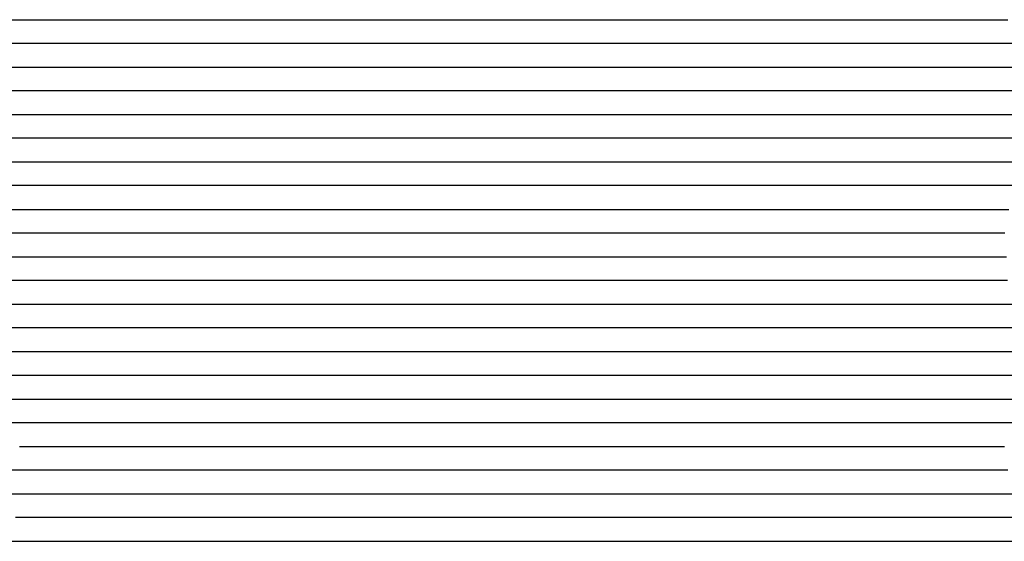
# Model space of a CAD drawing. Extents: x -4 to 4.3, y -2 to 2.5.
# Tile 63 of 108: x 0.67 to 1.19, y -0.6 to -0.32. Entities that reach past the tile are written whole.
import ezdxf

# ---------------------------------------------------------------- set-up
doc = ezdxf.new("R2010")
doc.units = 0

msp = doc.modelspace()

# ---------------------------------------------------------------- linework, layer by layer
at = {"layer": 'Default', "color": 72, "linetype": 'CONTINUOUS'}
for p, q in [((0.544676, -0.32496, -0.040508), (0.950924, -0.32496, -0.040503)), ((0.950924, -0.32496, -0.040503), (0.966549, -0.32496, -0.04088)), ((0.966549, -0.32496, -0.04088), (0.98217, -0.32496, -0.042197)), ((0.98217, -0.32496, -0.042197), (0.997739, -0.32496, -0.04436)), ((0.997739, -0.32496, -0.04436), (1.013216, -0.32496, -0.047327)), ((1.013216, -0.32496, -0.047327), (1.028561, -0.32496, -0.051466)), ((1.028561, -0.32496, -0.051466), (1.043647, -0.32496, -0.056231)), ((1.043647, -0.32496, -0.056231), (1.058547, -0.32496, -0.062305)), ((1.058547, -0.32496, -0.062305), (1.073015, -0.32496, -0.068902)), ((1.073015, -0.32496, -0.068902), (1.087232, -0.32496, -0.076834)), ((1.087232, -0.32496, -0.076834), (1.100877, -0.32496, -0.085346)), ((1.100877, -0.32496, -0.085346), (1.114134, -0.32496, -0.094912)), ((1.114134, -0.32496, -0.094912), (1.126805, -0.32496, -0.105386)), ((1.126805, -0.32496, -0.105386), (1.138848, -0.32496, -0.116326)), ((1.138848, -0.32496, -0.116326), (1.150414, -0.32496, -0.128431)), ((1.150414, -0.32496, -0.128431), (1.155811, -0.32496, -0.133402)), ((1.155811, -0.32496, -0.133402), (1.158509, -0.32496, -0.130181)), ((1.158509, -0.32496, -0.130181), (1.161208, -0.32496, -0.12597)), ((1.161208, -0.32496, -0.12597), (1.169638, -0.32496, -0.115554)), ((1.169638, -0.32496, -0.115554), (1.179468, -0.32496, -0.10439)), ((1.179468, -0.32496, -0.10439), (1.189794, -0.32496, -0.093793)), ((0.962886, -0.33746, -0.040583), (0.556664, -0.33746, -0.0405)), ((0.978428, -0.33746, -0.041509), (0.962886, -0.33746, -0.040583)), ((0.993805, -0.33746, -0.043106), (0.978428, -0.33746, -0.041509)), ((1.009048, -0.33746, -0.045853), (0.993805, -0.33746, -0.043106)), ((1.024019, -0.33746, -0.049224), (1.009048, -0.33746, -0.045853)), ((1.038778, -0.33746, -0.053636), (1.024019, -0.33746, -0.049224)), ((1.053118, -0.33746, -0.05862), (1.038778, -0.33746, -0.053636)), ((1.067218, -0.33746, -0.064722), (1.053118, -0.33746, -0.05862)), ((1.080813, -0.33746, -0.071214), (1.067218, -0.33746, -0.064722)), ((1.093879, -0.33746, -0.078616), (1.080813, -0.33746, -0.071214)), ((1.106591, -0.33746, -0.086952), (1.093879, -0.33746, -0.078616)), ((1.118701, -0.33746, -0.095607), (1.106591, -0.33746, -0.086952)), ((1.130194, -0.33746, -0.104978), (1.118701, -0.33746, -0.095607)), ((1.141082, -0.33746, -0.115005), (1.130194, -0.33746, -0.104978)), ((1.151397, -0.33746, -0.125623), (1.141082, -0.33746, -0.115005)), ((1.156149, -0.33746, -0.131029), (1.151397, -0.33746, -0.125623)), ((1.1609, -0.33746, -0.13151), (1.156149, -0.33746, -0.131029)), ((1.171157, -0.33746, -0.118124), (1.1609, -0.33746, -0.13151)), ((1.182142, -0.33746, -0.105499), (1.171157, -0.33746, -0.118124)), ((1.193652, -0.33746, -0.093857), (1.182142, -0.33746, -0.105499)), ((0.559749, -0.34996, -0.040656), (0.950366, -0.34996, -0.0405)), ((0.950366, -0.34996, -0.0405), (0.965991, -0.34996, -0.040628)), ((0.965991, -0.34996, -0.040628), (0.981616, -0.34996, -0.041421)), ((0.981616, -0.34996, -0.041421), (0.99722, -0.34996, -0.043265)), ((0.99722, -0.34996, -0.043265), (1.012737, -0.34996, -0.045772)), ((1.012737, -0.34996, -0.045772), (1.028162, -0.34996, -0.049466)), ((1.028162, -0.34996, -0.049466), (1.043358, -0.34996, -0.053908)), ((1.043358, -0.34996, -0.053908), (1.058355, -0.34996, -0.059407)), ((1.058355, -0.34996, -0.059407), (1.073025, -0.34996, -0.065698)), ((1.073025, -0.34996, -0.065698), (1.087385, -0.34996, -0.072856)), ((1.087385, -0.34996, -0.072856), (1.101369, -0.34996, -0.080924)), ((1.101369, -0.34996, -0.080924), (1.114903, -0.34996, -0.090157)), ((1.114903, -0.34996, -0.090157), (1.127811, -0.34996, -0.099788)), ((1.127811, -0.34996, -0.099788), (1.140334, -0.34996, -0.110651)), ((1.140334, -0.34996, -0.110651), (1.163168, -0.34996, -0.134046)), ((1.163168, -0.34996, -0.134046), (1.165865, -0.34996, -0.130522)), ((1.165865, -0.34996, -0.130522), (1.168563, -0.34996, -0.126534)), ((1.168563, -0.34996, -0.126534), (1.183833, -0.34996, -0.108378)), ((1.183833, -0.34996, -0.108378), (1.193992, -0.34996, -0.097437)), ((0.971064, -0.36246, -0.040656), (0.596102, -0.36246, -0.0405)), ((0.986596, -0.36246, -0.041728), (0.971064, -0.36246, -0.040656)), ((1.001986, -0.36246, -0.043407), (0.986596, -0.36246, -0.041728)), ((1.017219, -0.36246, -0.046081), (1.001986, -0.36246, -0.043407)), ((1.032196, -0.36246, -0.0495), (1.017219, -0.36246, -0.046081)), ((1.046925, -0.36246, -0.053879), (1.032196, -0.36246, -0.0495)), ((1.061253, -0.36246, -0.058952), (1.046925, -0.36246, -0.053879)), ((1.075313, -0.36246, -0.06507), (1.061253, -0.36246, -0.058952)), ((1.08886, -0.36246, -0.071636), (1.075313, -0.36246, -0.06507)), ((1.101976, -0.36246, -0.079175), (1.08886, -0.36246, -0.071636)), ((1.11467, -0.36246, -0.087394), (1.101976, -0.36246, -0.079175)), ((1.126762, -0.36246, -0.096072), (1.11467, -0.36246, -0.087394)), ((1.138229, -0.36246, -0.105455), (1.126762, -0.36246, -0.096072)), ((1.149197, -0.36246, -0.115608), (1.138229, -0.36246, -0.105455)), ((1.156205, -0.36246, -0.122719), (1.149197, -0.36246, -0.115608)), ((1.15971, -0.36246, -0.126585), (1.156205, -0.36246, -0.122719)), ((1.161462, -0.36246, -0.128795), (1.15971, -0.36246, -0.126585)), ((1.163214, -0.36246, -0.130788), (1.161462, -0.36246, -0.128795)), ((1.173091, -0.36246, -0.125923), (1.163214, -0.36246, -0.130788)), ((1.183506, -0.36246, -0.113158), (1.173091, -0.36246, -0.125923)), ((1.194609, -0.36246, -0.100741), (1.183506, -0.36246, -0.113158)), ((0.587701, -0.37496, -0.040732), (0.962686, -0.37496, -0.040501)), ((0.962686, -0.37496, -0.040501), (0.978311, -0.37496, -0.040781)), ((0.978311, -0.37496, -0.040781), (0.993934, -0.37496, -0.041948)), ((0.993934, -0.37496, -0.041948), (1.009515, -0.37496, -0.043928)), ((1.009515, -0.37496, -0.043928), (1.025016, -0.37496, -0.04706)), ((1.025016, -0.37496, -0.04706), (1.040331, -0.37496, -0.050804)), ((1.040331, -0.37496, -0.050804), (1.055509, -0.37496, -0.055577)), ((1.055509, -0.37496, -0.055577), (1.070415, -0.37496, -0.061199)), ((1.070415, -0.37496, -0.061199), (1.085034, -0.37496, -0.067829)), ((1.085034, -0.37496, -0.067829), (1.099264, -0.37496, -0.075272)), ((1.099264, -0.37496, -0.075272), (1.11311, -0.37496, -0.083904)), ((1.11311, -0.37496, -0.083904), (1.126369, -0.37496, -0.09298)), ((1.126369, -0.37496, -0.09298), (1.139263, -0.37496, -0.103303)), ((1.139263, -0.37496, -0.103303), (1.15146, -0.37496, -0.114596)), ((1.15146, -0.37496, -0.114596), (1.162925, -0.37496, -0.126193)), ((1.162925, -0.37496, -0.126193), (1.168418, -0.37496, -0.132475)), ((1.168418, -0.37496, -0.132475), (1.171164, -0.37496, -0.133844)), ((1.171164, -0.37496, -0.133844), (1.173911, -0.37496, -0.129958)), ((1.173911, -0.37496, -0.129958), (1.182928, -0.37496, -0.118346)), ((1.182928, -0.37496, -0.118346), (1.192513, -0.37496, -0.107144)), ((0.954773, -0.38746, -0.0405), (0.626648, -0.38746, -0.0405)), ((0.985961, -0.38746, -0.041057), (0.954773, -0.38746, -0.0405)), ((1.001431, -0.38746, -0.042335), (0.985961, -0.38746, -0.041057)), ((1.016732, -0.38746, -0.044507), (1.001431, -0.38746, -0.042335)), ((1.031854, -0.38746, -0.047634), (1.016732, -0.38746, -0.044507)), ((1.046683, -0.38746, -0.051489), (1.031854, -0.38746, -0.047634)), ((1.061241, -0.38746, -0.056323), (1.046683, -0.38746, -0.051489)), ((1.075453, -0.38746, -0.061865), (1.061241, -0.38746, -0.056323)), ((1.08927, -0.38746, -0.068175), (1.075453, -0.38746, -0.061865)), ((1.102709, -0.38746, -0.075271), (1.08927, -0.38746, -0.068175)), ((1.115587, -0.38746, -0.082911), (1.102709, -0.38746, -0.075271)), ((1.127877, -0.38746, -0.091355), (1.115587, -0.38746, -0.082911)), ((1.139587, -0.38746, -0.100548), (1.127877, -0.38746, -0.091355)), ((1.15079, -0.38746, -0.110445), (1.139587, -0.38746, -0.100548)), ((1.167209, -0.38746, -0.126752), (1.15079, -0.38746, -0.110445)), ((1.169988, -0.38746, -0.13028), (1.167209, -0.38746, -0.126752)), ((1.172766, -0.38746, -0.133251), (1.169988, -0.38746, -0.13028)), ((1.182636, -0.38746, -0.123498), (1.172766, -0.38746, -0.133251)), ((1.193237, -0.38746, -0.110488), (1.182636, -0.38746, -0.123498)), ((0.607785, -0.39996, -0.041067), (0.967124, -0.39996, -0.0405)), ((0.967124, -0.39996, -0.0405), (0.982749, -0.39996, -0.040716)), ((0.982749, -0.39996, -0.040716), (0.998373, -0.39996, -0.041668)), ((0.998373, -0.39996, -0.041668), (1.013969, -0.39996, -0.043606)), ((1.013969, -0.39996, -0.043606), (1.029475, -0.39996, -0.046298)), ((1.029475, -0.39996, -0.046298), (1.044869, -0.39996, -0.049937)), ((1.044869, -0.39996, -0.049937), (1.060075, -0.39996, -0.054598)), ((1.060075, -0.39996, -0.054598), (1.075014, -0.39996, -0.060031)), ((1.075014, -0.39996, -0.060031), (1.089698, -0.39996, -0.066593)), ((1.089698, -0.39996, -0.066593), (1.103964, -0.39996, -0.073868)), ((1.103964, -0.39996, -0.073868), (1.117883, -0.39996, -0.082192)), ((1.117883, -0.39996, -0.082192), (1.131293, -0.39996, -0.091299)), ((1.131293, -0.39996, -0.091299), (1.144219, -0.39996, -0.101181)), ((1.144219, -0.39996, -0.101181), (1.156632, -0.39996, -0.112229)), ((1.156632, -0.39996, -0.112229), (1.168304, -0.39996, -0.124239)), ((1.168304, -0.39996, -0.124239), (1.179193, -0.39996, -0.13342)), ((1.179193, -0.39996, -0.13342), (1.180687, -0.39996, -0.13169)), ((1.180687, -0.39996, -0.13169), (1.18218, -0.39996, -0.129239)), ((1.18218, -0.39996, -0.129239), (1.185166, -0.39996, -0.124954)), ((1.185166, -0.39996, -0.124954), (1.201168, -0.39996, -0.106148)), ((0.988618, -0.41246, -0.040733), (0.660534, -0.41246, -0.0405)), ((1.004116, -0.41246, -0.041829), (0.988618, -0.41246, -0.040733)), ((1.01948, -0.41246, -0.043805), (1.004116, -0.41246, -0.041829)), ((1.034627, -0.41246, -0.046607), (1.01948, -0.41246, -0.043805)), ((1.049608, -0.41246, -0.050399), (1.034627, -0.41246, -0.046607)), ((1.064238, -0.41246, -0.054736), (1.049608, -0.41246, -0.050399)), ((1.078601, -0.41246, -0.060122), (1.064238, -0.41246, -0.054736)), ((1.092548, -0.41246, -0.066096), (1.078601, -0.41246, -0.060122)), ((1.105964, -0.41246, -0.072871), (1.092548, -0.41246, -0.066096)), ((1.119081, -0.41246, -0.080704), (1.105964, -0.41246, -0.072871)), ((1.131618, -0.41246, -0.088818), (1.119081, -0.41246, -0.080704)), ((1.143552, -0.41246, -0.097695), (1.131618, -0.41246, -0.088818)), ((1.154871, -0.41246, -0.107259), (1.143552, -0.41246, -0.097695)), ((1.165521, -0.41246, -0.117396), (1.154871, -0.41246, -0.107259)), ((1.180844, -0.41246, -0.133931), (1.165521, -0.41246, -0.117396)), ((1.185666, -0.41246, -0.129586), (1.180844, -0.41246, -0.133931)), ((1.196065, -0.41246, -0.11633), (1.185666, -0.41246, -0.129586)), ((0.651797, -0.42496, -0.04077), (0.979914, -0.42496, -0.040511)), ((0.979914, -0.42496, -0.040511), (0.995539, -0.42496, -0.040924)), ((0.995539, -0.42496, -0.040924), (1.011158, -0.42496, -0.042253)), ((1.011158, -0.42496, -0.042253), (1.026727, -0.42496, -0.044326)), ((1.026727, -0.42496, -0.044326), (1.042215, -0.42496, -0.047437)), ((1.042215, -0.42496, -0.047437), (1.057534, -0.42496, -0.05148)), ((1.057534, -0.42496, -0.05148), (1.072642, -0.42496, -0.056387)), ((1.072642, -0.42496, -0.056387), (1.087503, -0.42496, -0.062352)), ((1.087503, -0.42496, -0.062352), (1.102003, -0.42496, -0.068951)), ((1.102003, -0.42496, -0.068951), (1.116225, -0.42496, -0.076704)), ((1.116225, -0.42496, -0.076704), (1.129943, -0.42496, -0.085135)), ((1.129943, -0.42496, -0.085135), (1.143255, -0.42496, -0.094548)), ((1.143255, -0.42496, -0.094548), (1.156013, -0.42496, -0.105116)), ((1.156013, -0.42496, -0.105116), (1.168046, -0.42496, -0.11627)), ((1.168046, -0.42496, -0.11627), (1.179505, -0.42496, -0.128215)), ((1.179505, -0.42496, -0.128215), (1.184914, -0.42496, -0.134617)), ((1.184914, -0.42496, -0.134617), (1.187618, -0.42496, -0.132698)), ((1.187618, -0.42496, -0.132698), (1.190322, -0.42496, -0.128599)), ((0.684175, -0.43746, -0.040532), (0.637316, -0.43746, -0.04231)), ((0.996628, -0.43746, -0.040801), (0.684175, -0.43746, -0.040532)), ((1.012116, -0.43746, -0.041965), (0.996628, -0.43746, -0.040801)), ((1.027499, -0.43746, -0.044014), (1.012116, -0.43746, -0.041965)), ((1.042641, -0.43746, -0.046712), (1.027499, -0.43746, -0.044014)), ((1.057614, -0.43746, -0.050523), (1.042641, -0.43746, -0.046712)), ((1.072215, -0.43746, -0.054879), (1.057614, -0.43746, -0.050523)), ((1.086549, -0.43746, -0.060339), (1.072215, -0.43746, -0.054879)), ((1.100462, -0.43746, -0.066376), (1.086549, -0.43746, -0.060339)), ((1.113864, -0.43746, -0.073227), (1.100462, -0.43746, -0.066376)), ((1.126973, -0.43746, -0.081083), (1.113864, -0.43746, -0.073227)), ((1.139499, -0.43746, -0.089208), (1.126973, -0.43746, -0.081083)), ((1.151421, -0.43746, -0.098099), (1.139499, -0.43746, -0.089208)), ((1.162728, -0.43746, -0.107676), (1.151421, -0.43746, -0.098099)), ((1.173412, -0.43746, -0.117866), (1.162728, -0.43746, -0.107676)), ((1.183467, -0.43746, -0.128598), (1.173412, -0.43746, -0.117866)), ((1.185876, -0.43746, -0.131463), (1.183467, -0.43746, -0.128598)), ((1.188286, -0.43746, -0.134003), (1.185876, -0.43746, -0.131463)), ((0.646797, -0.44996, -0.042958), (0.693567, -0.44996, -0.040744)), ((0.693567, -0.44996, -0.040744), (0.990431, -0.44996, -0.040525)), ((0.990431, -0.44996, -0.040525), (1.006056, -0.44996, -0.041095)), ((1.006056, -0.44996, -0.041095), (1.021671, -0.44996, -0.042517)), ((1.021671, -0.44996, -0.042517), (1.037231, -0.44996, -0.045019)), ((1.037231, -0.44996, -0.045019), (1.052658, -0.44996, -0.048207)), ((1.052658, -0.44996, -0.048207), (1.06796, -0.44996, -0.052488)), ((1.06796, -0.44996, -0.052488), (1.083007, -0.44996, -0.057481)), ((1.083007, -0.44996, -0.057481), (1.097837, -0.44996, -0.063523)), ((1.097837, -0.44996, -0.063523), (1.112307, -0.44996, -0.070384)), ((1.112307, -0.44996, -0.070384), (1.126425, -0.44996, -0.078365)), ((1.126425, -0.44996, -0.078365), (1.140028, -0.44996, -0.086927)), ((1.140028, -0.44996, -0.086927), (1.153251, -0.44996, -0.096745)), ((1.153251, -0.44996, -0.096745), (1.165796, -0.44996, -0.10731)), ((1.165796, -0.44996, -0.10731), (1.177747, -0.44996, -0.118473)), ((1.177747, -0.44996, -0.118473), (1.189166, -0.44996, -0.130762)), ((0.690156, -0.46246, -0.041447), (0.643368, -0.46246, -0.04503)), ((0.737029, -0.46246, -0.040505), (0.690156, -0.46246, -0.041447)), ((1.002615, -0.46246, -0.040766), (0.737029, -0.46246, -0.040505)), ((1.018131, -0.46246, -0.041822), (1.002615, -0.46246, -0.040766)), ((1.033502, -0.46246, -0.043652), (1.018131, -0.46246, -0.041822)), ((1.048684, -0.46246, -0.046423), (1.033502, -0.46246, -0.043652)), ((1.063632, -0.46246, -0.05006), (1.048684, -0.46246, -0.046423)), ((1.078289, -0.46246, -0.05452), (1.063632, -0.46246, -0.05006)), ((1.092611, -0.46246, -0.059811), (1.078289, -0.46246, -0.05452)), ((1.10661, -0.46246, -0.065917), (1.092611, -0.46246, -0.059811)), ((1.120081, -0.46246, -0.072594), (1.10661, -0.46246, -0.065917)), ((1.133208, -0.46246, -0.08031), (1.120081, -0.46246, -0.072594)), ((1.145802, -0.46246, -0.088441), (1.133208, -0.46246, -0.08031)), ((1.157793, -0.46246, -0.097246), (1.145802, -0.46246, -0.088441)), ((1.169163, -0.46246, -0.106745), (1.157793, -0.46246, -0.097246)), ((1.179922, -0.46246, -0.116888), (1.169163, -0.46246, -0.106745)), ((1.189677, -0.46246, -0.12716), (1.179922, -0.46246, -0.116888)), ((0.665039, -0.47496, -0.044744), (0.696116, -0.47496, -0.042234)), ((0.696116, -0.47496, -0.042234), (0.742926, -0.47496, -0.040607)), ((0.742926, -0.47496, -0.040607), (0.992923, -0.47496, -0.040502)), ((0.992923, -0.47496, -0.040502), (1.008548, -0.47496, -0.04086)), ((1.008548, -0.47496, -0.04086), (1.024169, -0.47496, -0.042096)), ((1.024169, -0.47496, -0.042096), (1.039745, -0.47496, -0.044112)), ((1.039745, -0.47496, -0.044112), (1.055241, -0.47496, -0.047173)), ((1.055241, -0.47496, -0.047173), (1.070569, -0.47496, -0.050931)), ((1.070569, -0.47496, -0.050931), (1.085745, -0.47496, -0.055816)), ((1.085745, -0.47496, -0.055816), (1.100619, -0.47496, -0.061493)), ((1.100619, -0.47496, -0.061493), (1.115216, -0.47496, -0.068244)), ((1.115216, -0.47496, -0.068244), (1.129398, -0.47496, -0.075728)), ((1.129398, -0.47496, -0.075728), (1.143217, -0.47496, -0.084398)), ((1.143217, -0.47496, -0.084398), (1.156453, -0.47496, -0.093478)), ((1.156453, -0.47496, -0.093478), (1.169337, -0.47496, -0.103835)), ((1.169337, -0.47496, -0.103835), (1.181516, -0.47496, -0.115179)), ((1.181516, -0.47496, -0.115179), (1.192949, -0.47496, -0.126844)), ((0.698279, -0.48746, -0.04359), (0.651597, -0.48746, -0.048697)), ((0.7295, -0.48746, -0.041753), (0.698279, -0.48746, -0.04359)), ((0.791993, -0.48746, -0.0405), (0.7295, -0.48746, -0.041753)), ((1.0107, -0.48746, -0.040725), (0.791993, -0.48746, -0.0405)), ((1.026203, -0.48746, -0.041849), (1.0107, -0.48746, -0.040725)), ((1.041562, -0.48746, -0.04378), (1.026203, -0.48746, -0.041849)), ((1.05672, -0.48746, -0.046616), (1.041562, -0.48746, -0.04378)), ((1.071684, -0.48746, -0.050359), (1.05672, -0.48746, -0.046616)), ((1.08633, -0.48746, -0.054757), (1.071684, -0.48746, -0.050359)), ((1.100673, -0.48746, -0.06009), (1.08633, -0.48746, -0.054757)), ((1.114636, -0.48746, -0.066123), (1.100673, -0.48746, -0.06009)), ((1.128069, -0.48746, -0.07287), (1.114636, -0.48746, -0.066123)), ((1.141147, -0.48746, -0.080641), (1.128069, -0.48746, -0.07287)), ((1.153699, -0.48746, -0.088845), (1.141147, -0.48746, -0.080641)), ((1.165646, -0.48746, -0.097703), (1.153699, -0.48746, -0.088845)), ((1.176971, -0.48746, -0.10725), (1.165646, -0.48746, -0.097703)), ((1.187671, -0.48746, -0.117419), (1.176971, -0.48746, -0.10725)), ((1.197539, -0.48746, -0.12792), (1.187671, -0.48746, -0.117419)), ((0.634034, -0.49996, -0.054872), (0.680172, -0.49996, -0.047536)), ((0.680172, -0.49996, -0.047536), (0.695643, -0.49996, -0.045652)), ((0.695643, -0.49996, -0.045652), (0.757914, -0.49996, -0.041604)), ((0.757914, -0.49996, -0.041604), (0.820378, -0.49996, -0.040501)), ((0.820378, -0.49996, -0.040501), (1.007878, -0.49996, -0.040556)), ((1.007878, -0.49996, -0.040556), (1.023503, -0.49996, -0.041413)), ((1.023503, -0.49996, -0.041413), (1.039105, -0.49996, -0.042868)), ((1.039105, -0.49996, -0.042868), (1.054662, -0.49996, -0.045416)), ((1.054662, -0.49996, -0.045416), (1.070082, -0.49996, -0.048847)), ((1.070082, -0.49996, -0.048847), (1.085334, -0.49996, -0.053187)), ((1.085334, -0.49996, -0.053187), (1.100362, -0.49996, -0.058562)), ((1.100362, -0.49996, -0.058562), (1.115074, -0.49996, -0.064696)), ((1.115074, -0.49996, -0.064696), (1.129496, -0.49996, -0.071879)), ((1.129496, -0.49996, -0.071879), (1.143482, -0.49996, -0.079677)), ((1.143482, -0.49996, -0.079677), (1.15713, -0.49996, -0.088609)), ((1.15713, -0.49996, -0.088609), (1.170203, -0.49996, -0.098588)), ((1.170203, -0.49996, -0.098588), (1.182624, -0.49996, -0.108972)), ((1.182624, -0.49996, -0.108972), (1.194611, -0.49996, -0.120548)), ((0.694424, -0.51246, -0.048417), (0.663395, -0.51246, -0.053047)), ((0.725544, -0.51246, -0.04533), (0.694424, -0.51246, -0.048417)), ((0.77235, -0.51246, -0.042139), (0.725544, -0.51246, -0.04533)), ((0.834836, -0.51246, -0.040547), (0.77235, -0.51246, -0.042139)), ((1.006701, -0.51246, -0.040501), (0.834836, -0.51246, -0.040547)), ((1.022276, -0.51246, -0.041066), (1.006701, -0.51246, -0.040501)), ((1.037737, -0.51246, -0.042311), (1.022276, -0.51246, -0.041066)), ((1.053069, -0.51246, -0.04455), (1.037737, -0.51246, -0.042311)), ((1.068191, -0.51246, -0.047519), (1.053069, -0.51246, -0.04455)), ((1.083066, -0.51246, -0.051387), (1.068191, -0.51246, -0.047519)), ((1.097617, -0.51246, -0.056065), (1.083066, -0.51246, -0.051387)), ((1.111865, -0.51246, -0.06164), (1.097617, -0.51246, -0.056065)), ((1.125614, -0.51246, -0.067829), (1.111865, -0.51246, -0.06164)), ((1.139025, -0.51246, -0.075071), (1.125614, -0.51246, -0.067829)), ((1.151963, -0.51246, -0.082806), (1.139025, -0.51246, -0.075071)), ((1.164314, -0.51246, -0.091168), (1.151963, -0.51246, -0.082806)), ((1.176056, -0.51246, -0.100268), (1.164314, -0.51246, -0.091168)), ((1.187231, -0.51246, -0.110077), (1.176056, -0.51246, -0.100268)), ((1.204171, -0.51246, -0.126852), (1.187231, -0.51246, -0.110077)), ((0.638746, -0.52496, -0.062221), (0.66913, -0.52496, -0.055762)), ((0.66913, -0.52496, -0.055762), (0.699835, -0.52496, -0.050859)), ((0.699835, -0.52496, -0.050859), (0.746337, -0.52496, -0.045741)), ((0.746337, -0.52496, -0.045741), (0.793049, -0.52496, -0.042339)), ((0.793049, -0.52496, -0.042339), (0.871122, -0.52496, -0.040602)), ((0.871122, -0.52496, -0.040602), (1.011746, -0.52496, -0.040525)), ((1.011746, -0.52496, -0.040525), (1.027371, -0.52496, -0.041013)), ((1.027371, -0.52496, -0.041013), (1.042988, -0.52496, -0.042456)), ((1.042988, -0.52496, -0.042456), (1.058547, -0.52496, -0.044807)), ((1.058547, -0.52496, -0.044807), (1.073996, -0.52496, -0.048025)), ((1.073996, -0.52496, -0.048025), (1.089293, -0.52496, -0.05235)), ((1.089293, -0.52496, -0.05235), (1.104329, -0.52496, -0.057186)), ((1.104329, -0.52496, -0.057186), (1.119203, -0.52496, -0.06329)), ((1.119203, -0.52496, -0.06329), (1.133658, -0.52496, -0.069989)), ((1.133658, -0.52496, -0.069989), (1.147835, -0.52496, -0.078019)), ((1.147835, -0.52496, -0.078019), (1.161431, -0.52496, -0.086484)), ((1.161431, -0.52496, -0.086484), (1.174695, -0.52496, -0.096161)), ((1.174695, -0.52496, -0.096161), (1.187317, -0.52496, -0.106928)), ((1.187317, -0.52496, -0.106928), (1.199205, -0.52496, -0.117911)), ((0.673515, -0.53746, -0.058808), (0.642901, -0.53746, -0.066265)), ((0.688956, -0.53746, -0.056133), (0.673515, -0.53746, -0.058808)), ((0.719946, -0.53746, -0.051606), (0.688956, -0.53746, -0.056133)), ((0.766566, -0.53746, -0.046231), (0.719946, -0.53746, -0.051606)), ((0.797769, -0.53746, -0.043847), (0.766566, -0.53746, -0.046231)), ((0.844611, -0.53746, -0.041931), (0.797769, -0.53746, -0.043847)), ((0.907104, -0.53746, -0.040655), (0.844611, -0.53746, -0.041931)), ((1.016461, -0.53746, -0.040586), (0.907104, -0.53746, -0.040655)), ((1.032012, -0.53746, -0.041312), (1.016461, -0.53746, -0.040586)), ((1.062774, -0.53746, -0.044829), (1.032012, -0.53746, -0.041312)), ((1.077881, -0.53746, -0.048107), (1.062774, -0.53746, -0.044829)), ((1.092663, -0.53746, -0.052014), (1.077881, -0.53746, -0.048107)), ((1.107197, -0.53746, -0.056992), (1.092663, -0.53746, -0.052014)), ((1.121335, -0.53746, -0.062572), (1.107197, -0.53746, -0.056992)), ((1.135125, -0.53746, -0.069059), (1.121335, -0.53746, -0.062572)), ((1.148497, -0.53746, -0.076185), (1.135125, -0.53746, -0.069059)), ((1.161305, -0.53746, -0.083926), (1.148497, -0.53746, -0.076185)), ((1.173521, -0.53746, -0.092461), (1.161305, -0.53746, -0.083926)), ((1.185186, -0.53746, -0.101765), (1.173521, -0.53746, -0.092461)), ((1.196307, -0.53746, -0.111675), (1.185186, -0.53746, -0.101765)), ((0.668919, -0.54996, -0.064675), (0.699419, -0.54996, -0.058839)), ((0.699419, -0.54996, -0.058839), (0.745631, -0.54996, -0.051562)), ((0.745631, -0.54996, -0.051562), (0.792122, -0.54996, -0.04642)), ((0.792122, -0.54996, -0.04642), (0.854468, -0.54996, -0.042876)), ((0.854468, -0.54996, -0.042876), (0.932552, -0.54996, -0.040939)), ((0.932552, -0.54996, -0.040939), (1.010674, -0.54996, -0.040621)), ((1.010674, -0.54996, -0.040621), (1.026299, -0.54996, -0.041304)), ((1.026299, -0.54996, -0.041304), (1.057471, -0.54996, -0.044602)), ((1.057471, -0.54996, -0.044602), (1.088366, -0.54996, -0.050367)), ((1.088366, -0.54996, -0.050367), (1.1037, -0.54996, -0.054743)), ((1.1037, -0.54996, -0.054743), (1.133335, -0.54996, -0.066251)), ((1.133335, -0.54996, -0.066251), (1.147854, -0.54996, -0.073768)), ((1.147854, -0.54996, -0.073768), (1.161729, -0.54996, -0.081921)), ((1.161729, -0.54996, -0.081921), (1.175201, -0.54996, -0.091254)), ((1.175201, -0.54996, -0.091254), (1.188045, -0.54996, -0.100945)), ((0.692218, -0.56246, -0.06522), (0.661652, -0.56246, -0.072031)), ((0.738425, -0.56246, -0.056567), (0.692218, -0.56246, -0.06522)), ((0.784948, -0.56246, -0.049893), (0.738425, -0.56246, -0.056567)), ((0.816114, -0.56246, -0.047332), (0.784948, -0.56246, -0.049893)), ((0.894141, -0.56246, -0.042928), (0.816114, -0.56246, -0.047332)), ((0.941007, -0.56246, -0.041727), (0.894141, -0.56246, -0.042928)), ((1.019066, -0.56246, -0.041434), (0.941007, -0.56246, -0.041727)), ((1.034553, -0.56246, -0.04283), (1.019066, -0.56246, -0.041434)), ((1.049963, -0.56246, -0.044892), (1.034553, -0.56246, -0.04283)), ((1.080507, -0.56246, -0.050297), (1.049963, -0.56246, -0.044892)), ((1.110447, -0.56246, -0.058067), (1.080507, -0.56246, -0.050297)), ((1.124855, -0.56246, -0.062682), (1.110447, -0.56246, -0.058067)), ((1.152507, -0.56246, -0.074705), (1.124855, -0.56246, -0.062682)), ((1.178134, -0.56246, -0.090438), (1.152507, -0.56246, -0.074705)), ((1.189939, -0.56246, -0.099469), (1.178134, -0.56246, -0.090438)), ((0.658886, -0.57496, -0.079637), (0.704007, -0.57496, -0.068115)), ((0.704007, -0.57496, -0.068115), (0.749823, -0.57496, -0.058974)), ((0.749823, -0.57496, -0.058974), (0.780566, -0.57496, -0.053978)), ((0.780566, -0.57496, -0.053978), (0.858269, -0.57496, -0.047184)), ((0.858269, -0.57496, -0.047184), (0.905023, -0.57496, -0.044396)), ((0.905023, -0.57496, -0.044396), (0.967487, -0.57496, -0.042706)), ((0.967487, -0.57496, -0.042706), (1.014358, -0.57496, -0.042201)), ((1.014358, -0.57496, -0.042201), (1.029982, -0.57496, -0.043117)), ((1.029982, -0.57496, -0.043117), (1.061007, -0.57496, -0.048589)), ((1.061007, -0.57496, -0.048589), (1.076351, -0.57496, -0.051934)), ((1.076351, -0.57496, -0.051934), (1.106745, -0.57496, -0.059672)), ((1.106745, -0.57496, -0.059672), (1.13682, -0.57496, -0.068993)), ((1.13682, -0.57496, -0.068993), (1.151751, -0.57496, -0.07538)), ((1.151751, -0.57496, -0.07538), (1.166116, -0.57496, -0.082207)), ((1.166116, -0.57496, -0.082207), (1.180229, -0.57496, -0.09049)), ((1.180229, -0.57496, -0.09049), (1.193704, -0.57496, -0.100385)), ((0.697101, -0.58746, -0.076208), (0.666826, -0.58746, -0.084527)), ((0.742842, -0.58746, -0.065311), (0.697101, -0.58746, -0.076208)), ((0.77371, -0.58746, -0.059292), (0.742842, -0.58746, -0.065311)), ((0.835867, -0.58746, -0.052305), (0.77371, -0.58746, -0.059292)), ((0.898212, -0.58746, -0.047202), (0.835867, -0.58746, -0.052305)), ((0.960674, -0.58746, -0.044712), (0.898212, -0.58746, -0.047202)), ((1.023072, -0.58746, -0.043811), (0.960674, -0.58746, -0.044712)), ((1.038393, -0.58746, -0.045526), (1.023072, -0.58746, -0.043811)), ((1.053568, -0.58746, -0.048563), (1.038393, -0.58746, -0.045526)), ((1.068574, -0.58746, -0.052248), (1.053568, -0.58746, -0.048563)), ((1.083488, -0.58746, -0.056573), (1.068574, -0.58746, -0.052248)), ((1.142958, -0.58746, -0.074973), (1.083488, -0.58746, -0.056573)), ((1.157025, -0.58746, -0.080107), (1.142958, -0.58746, -0.074973)), ((1.183862, -0.58746, -0.093173), (1.157025, -0.58746, -0.080107)), ((1.208386, -0.58746, -0.110334), (1.183862, -0.58746, -0.093173)), ((0.651546, -0.59996, -0.098034), (0.695762, -0.59996, -0.083718)), ((0.695762, -0.59996, -0.083718), (0.740756, -0.59996, -0.071534)), ((0.740756, -0.59996, -0.071534), (0.771145, -0.59996, -0.06499)), ((0.771145, -0.59996, -0.06499), (0.832897, -0.59996, -0.05677)), ((0.832897, -0.59996, -0.05677), (0.879482, -0.59996, -0.05199)), ((0.879482, -0.59996, -0.05199), (0.941813, -0.59996, -0.048102)), ((0.941813, -0.59996, -0.048102), (1.019889, -0.59996, -0.046212)), ((1.019889, -0.59996, -0.046212), (1.035513, -0.59996, -0.046805)), ((1.035513, -0.59996, -0.046805), (1.051127, -0.59996, -0.049382)), ((1.051127, -0.59996, -0.049382), (1.081564, -0.59996, -0.058602)), ((1.081564, -0.59996, -0.058602), (1.125687, -0.59996, -0.075506)), ((1.125687, -0.59996, -0.075506), (1.140215, -0.59996, -0.080305)), ((1.140215, -0.59996, -0.080305), (1.155052, -0.59996, -0.084493)), ((1.155052, -0.59996, -0.084493), (1.170089, -0.59996, -0.089792)), ((1.170089, -0.59996, -0.089792), (1.198661, -0.59996, -0.104745))]:
    msp.add_line(p, q, dxfattribs=at)

doc.saveas('drawing.dxf')
